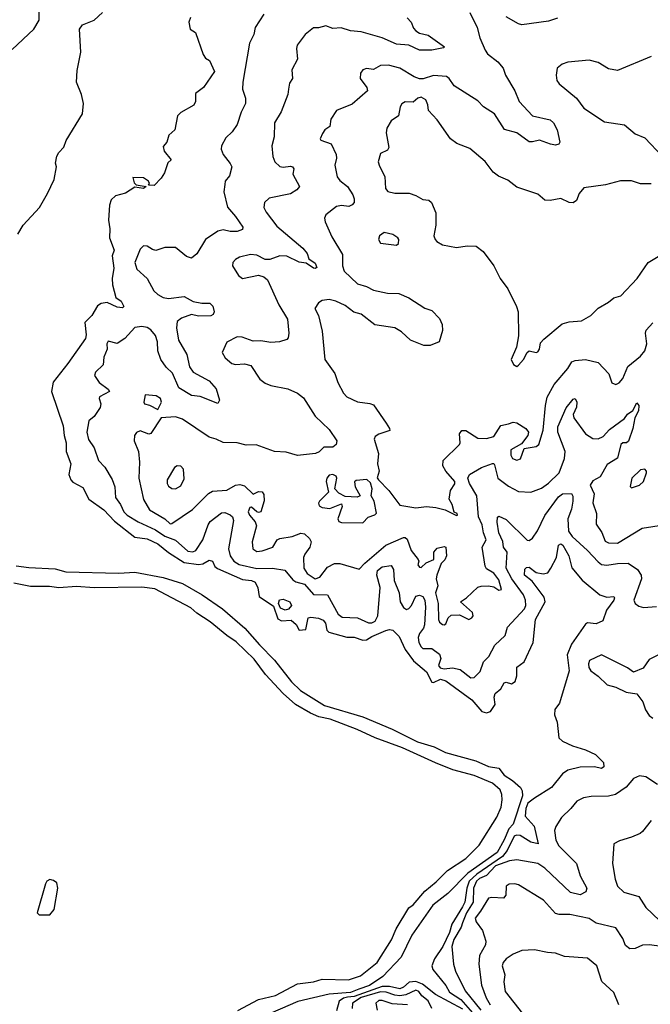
# Model space of a CAD drawing. Extents: x 2133461 to 2293071, y 753526 to 916327.
# Tile 158 of 256: x 2220564 to 2224131, y 829848 to 835418. Entities that reach past the tile are written whole.
import ezdxf

# ---------------------------------------------------------------- set-up
doc = ezdxf.new("R2010")
doc.units = 0

msp = doc.modelspace()

# ---------------------------------------------------------------- linework, layer by layer
at = {"layer": '0CON10XD'}
for points in [[(2220520.9, 835249.1), (2220644.4, 835365.6), (2220674.3, 835415), (2220673.5, 835485)], [(2220889.7, 835130.3), (2220909.5, 835235), (2220901.9, 835365), (2220920.2, 835389.8), (2220985, 835415.8), (2221031.9, 835458.1)], [(2223109.2, 835459.2), (2223150.6, 835375), (2223167.3, 835315), (2223196.2, 835245), (2223209.5, 835225), (2223269.1, 835179.1), (2223298.6, 835145), (2223311.4, 835105), (2223365, 835016), (2223389.4, 834955), (2223464.7, 834874.7), (2223565, 834852), (2223584, 834835), (2223604, 834795), (2223618.6, 834725), (2223613.3, 834715), (2223595, 834708.6), (2223565.7, 834714.3), (2223505, 834737.1), (2223465, 834726.9), (2223445, 834728.1), (2223375, 834779.1), (2223306.4, 834796.4), (2223249.5, 834885), (2223187.5, 834925), (2223155, 834958.6), (2223020.8, 835045), (2222993.1, 835085), (2222977.6, 835097.6), (2222905, 835102.7), (2222845.7, 835084.3), (2222825, 835083.7), (2222795.6, 835095), (2222715, 835144.6), (2222650.3, 835160.3), (2222605, 835160), (2222565, 835136.2), (2222525, 835142), (2222504.4, 835135.6), (2222492.2, 835115), (2222490, 835085), (2222528, 835035), (2222531.2, 835015), (2222445, 834940.4), (2222355, 834904), (2222324.3, 834855), (2222318.8, 834815), (2222290, 834795), (2222277.5, 834775), (2222263.3, 834745), (2222266.7, 834736.7), (2222325, 834716.2), (2222354.2, 834655.8), (2222356.5, 834635), (2222346.8, 834595), (2222358.8, 834528.8), (2222375, 834508.2), (2222418.5, 834475), (2222448.4, 834428.4), (2222456.1, 834405), (2222456.1, 834385), (2222445, 834370), (2222425, 834362.1), (2222385, 834366.4), (2222355, 834362.2), (2222296, 834315), (2222288.6, 834295), (2222291.4, 834275), (2222329.4, 834189.4), (2222389.8, 834089.8), (2222390, 834025), (2222398.9, 833995), (2222475, 833923.2), (2222525, 833909.2), (2222565, 833887.8), (2222645, 833871.8), (2222709.3, 833869.3), (2222764.5, 833844.5), (2222855, 833786.2), (2222895, 833773.3), (2222938.3, 833728.3), (2222953, 833693), (2222955, 833660), (2222937.5, 833595), (2222885, 833576), (2222850, 833575), (2222774, 833605), (2222722.6, 833652.6), (2222685, 833674.5), (2222572.9, 833692.9), (2222495, 833753.1), (2222453.8, 833763.8), (2222405, 833802.3), (2222352.5, 833825), (2222314.6, 833835.4), (2222275, 833830), (2222253.4, 833816.6), (2222233.8, 833785), (2222254.5, 833744.5), (2222275.3, 833655.3), (2222290.5, 833495), (2222346.1, 833416.1), (2222363.6, 833365), (2222395.7, 833305), (2222415, 833284.2), (2222475, 833255.8), (2222545, 833247.5), (2222565, 833238.8), (2222637.5, 833135), (2222656, 833105), (2222656.7, 833093.3), (2222595, 833074.4), (2222575, 833060.8), (2222568.9, 833045), (2222593.8, 832965), (2222587.8, 832905), (2222597.1, 832865), (2222586.7, 832826.7), (2222593.3, 832815), (2222651.2, 832755), (2222715, 832672.5), (2222805, 832656.7), (2222865, 832664.4), (2222918.2, 832658.2), (2222970, 832645), (2223035, 832613.8), (2223040, 832615), (2223037.5, 832625), (2223021.7, 832631.7), (2223010, 832675), (2222993.3, 832705), (2223001.2, 832755), (2223025, 832793.3), (2223025.6, 832805), (2222973.8, 832863.8), (2222958.2, 832895), (2222959.2, 832925), (2223050.7, 833015), (2223055.3, 833025.3), (2223052.4, 833075), (2223065, 833093.8), (2223087.5, 833095), (2223155, 833051.1), (2223205, 833048.5), (2223245, 833060), (2223285, 833123.1), (2223328.3, 833131.7), (2223355, 833142), (2223375, 833138), (2223426.7, 833105), (2223442.5, 833085), (2223437.5, 833065), (2223401.7, 833018.3), (2223342.5, 832985), (2223341.2, 832955), (2223350.8, 832935), (2223375, 832926.9), (2223396.5, 832933.5), (2223417, 832993), (2223486.1, 833003.9), (2223501.2, 833015), (2223525, 833096.7), (2223537.7, 833235), (2223547.9, 833282.1), (2223586.4, 833353.6), (2223664.4, 833445), (2223687.3, 833482.7), (2223705, 833490.5), (2223765, 833496.2), (2223835, 833478.9), (2223896.9, 833415), (2223913.2, 833363.2), (2223935, 833354.3), (2223955, 833364.4), (2223975, 833388.9), (2224004.2, 833455.8), (2224075.3, 833515), (2224100, 833545), (2224110.3, 833585), (2224103.5, 833645), (2224107.8, 833662.2), (2224145, 833702.9)], [(2221529.3, 835430.7), (2221520, 835405), (2221528, 835365), (2221557.5, 835345), (2221602.3, 835222.3), (2221615, 835200), (2221637, 835187), (2221665.7, 835125), (2221603.5, 835035), (2221558.7, 835001.3), (2221558, 834955), (2221548.5, 834935), (2221475, 834893.3), (2221455.7, 834875), (2221441.9, 834795), (2221406.9, 834765), (2221396.7, 834725), (2221375, 834700), (2221382, 834675), (2221420, 834625), (2221402.3, 834607.7), (2221382.5, 834552.5), (2221365, 834522.5), (2221325, 834480), (2221291.7, 834481.7), (2221297.5, 834492.5), (2221293.3, 834505), (2221264.3, 834524.3), (2221203.9, 834526.1), (2221211.2, 834495), (2221223.3, 834483.3), (2221280, 834475), (2221265, 834464), (2221215, 834470), (2221162.4, 834437.6), (2221105, 834422.3), (2221081, 834399), (2221071.5, 834368.5), (2221066.4, 834285), (2221073.6, 834235), (2221072.1, 834185), (2221097.7, 834115), (2221087.1, 834082.9), (2221097.4, 834012.6), (2221087.6, 833955), (2221088.6, 833918.6), (2221107.5, 833847.5), (2221138, 833825), (2221153.3, 833795), (2221145, 833788.8), (2221115, 833792.5), (2221058.8, 833818.8), (2221025, 833812), (2221005, 833798.8), (2220972.7, 833745), (2220932.5, 833705), (2220940.9, 833635), (2220936.7, 833615), (2220836.4, 833473.6), (2220753, 833367), (2220743.8, 833315), (2220809.7, 833119.7), (2220814.7, 833065), (2220827.5, 833025), (2220827.8, 832975), (2220853.6, 832905), (2220842.6, 832845), (2220853.2, 832815), (2220865, 832802.1), (2220921.8, 832771.8), (2220955.4, 832705), (2221040.3, 832645), (2221100.6, 832580.6), (2221215, 832491.1), (2221285, 832481.9), (2221345, 832453.5), (2221404.8, 832404.8), (2221495, 832346.9), (2221575, 832335.8), (2221599.6, 832340.4), (2221635, 832360), (2221654.6, 832354.6), (2221667.9, 832325), (2221683.1, 832313.1), (2221825, 832251), (2221876, 832246), (2221895, 832236.8), (2221911.5, 832205), (2221919.2, 832155), (2222000, 832100), (2222025, 832027.9), (2222045, 832017.9), (2222100.4, 832020.4), (2222127.2, 831997.2), (2222144.4, 831964.4), (2222181.7, 831968.3), (2222195.7, 832034.3), (2222211.2, 832038.8), (2222255, 832033.2), (2222281, 832021), (2222292.9, 832005), (2222301.4, 831965), (2222313.2, 831953.2), (2222415, 831924.2), (2222455.5, 831925.5), (2222505, 831908.2), (2222525, 831909.2), (2222555, 831929.7), (2222635, 831962.4), (2222655, 831967.5), (2222674.2, 831964.2), (2222709.7, 831929.7), (2222745.2, 831855), (2222791.4, 831791.4), (2222865, 831728.1), (2222895, 831670.8), (2222905, 831668.5), (2222945, 831686.7), (2222975, 831678.7), (2223121.2, 831571.2), (2223178.2, 831505), (2223205, 831496.7), (2223227.5, 831505), (2223253.8, 831545), (2223248.2, 831585), (2223254.2, 831605.8), (2223285, 831631.9), (2223305, 831666.9), (2223315, 831670), (2223345, 831661.1), (2223366.4, 831675), (2223376.6, 831706.6), (2223376, 831755), (2223418.1, 831785), (2223468.8, 831895), (2223482.1, 832025), (2223535.8, 832125), (2223530.7, 832150.7), (2223461.8, 832241.8), (2223418.9, 832275), (2223421, 832309), (2223430, 832320), (2223445, 832320.3), (2223485, 832290.5), (2223525, 832282.8), (2223550.3, 832289.7), (2223567.5, 832315), (2223601.1, 832375), (2223611.8, 832445), (2223625, 832452.1), (2223636.8, 832445), (2223670.3, 832385), (2223687.7, 832317.7), (2223745, 832247.9), (2223845.6, 832165), (2223885, 832151.7), (2223925, 832155.5), (2223927.8, 832147.8), (2223925, 832134.6), (2223882.2, 832077.8), (2223862, 832018), (2223825, 832000.8), (2223775, 832005.7), (2223765, 831998), (2223685.2, 831885), (2223660.9, 831825), (2223672.3, 831735), (2223618.1, 831551.9), (2223591.2, 831515), (2223589.1, 831485), (2223604.4, 831445), (2223614, 831355), (2223635, 831337.1), (2223690.4, 831310.4), (2223765, 831288.5), (2223821.3, 831261.3), (2223865.6, 831215), (2223868.7, 831191.3), (2223855, 831182.5), (2223815, 831192.3), (2223735, 831189.7), (2223665, 831172.9), (2223635, 831151.8), (2223571.1, 831075), (2223475, 831014.8), (2223439, 830985), (2223427, 830955), (2223422.7, 830912.7), (2223473.5, 830855), (2223495.8, 830755), (2223455, 830764.5), (2223395, 830803.2), (2223374.6, 830805.4), (2223360.2, 830799.8), (2223322, 830718), (2223294, 830685), (2223148.7, 830585), (2223106.2, 830545), (2223092.3, 830505), (2223081.4, 830425), (2223069.4, 830399.4), (2223008.8, 830301.2), (2222995.1, 830255), (2222956.9, 830175), (2222910.8, 830105), (2222894.8, 830065), (2222901.7, 830045), (2222974.9, 829955), (2222995, 829917.5), (2223059.3, 829875), (2223139.1, 829785)], [(2221945, 835448.8), (2221896.2, 835375), (2221888.9, 835335), (2221864.6, 835285), (2221825.3, 835064.7), (2221823.3, 835025), (2221840.8, 834975), (2221840.4, 834945), (2221816.5, 834895), (2221795, 834826), (2221765, 834783.8), (2221729.5, 834750.5), (2221705.8, 834704.2), (2221704.2, 834685), (2221715.7, 834655), (2221755.4, 834605.4), (2221764.3, 834585), (2221751.4, 834535), (2221726.7, 834505), (2221723.9, 834486.1), (2221718.1, 834445), (2221738.5, 834358.5), (2221785, 834305.8), (2221825.5, 834245), (2221825, 834230.8), (2221795, 834220), (2221755, 834219.7), (2221715, 834228.9), (2221685, 834222.7), (2221615.6, 834175), (2221565.4, 834094.6), (2221535, 834070), (2221508.3, 834078.3), (2221445, 834130), (2221385, 834128.9), (2221333.3, 834113.3), (2221315, 834117.3), (2221285, 834136.5), (2221265, 834139.4), (2221245, 834120), (2221216.1, 834045), (2221227.3, 834007.3), (2221285.6, 833955), (2221323.2, 833885), (2221345, 833863.3), (2221375, 833847.3), (2221405, 833840.4), (2221495, 833852.9), (2221545, 833824.4), (2221595, 833813.8), (2221640, 833815), (2221657, 833797), (2221663.3, 833765), (2221658.8, 833751.2), (2221645, 833743.6), (2221575, 833741.1), (2221535, 833750), (2221479.5, 833730.5), (2221455, 833710), (2221450.2, 833675), (2221462.1, 833605), (2221508.7, 833525), (2221524.2, 833454.2), (2221545, 833424.5), (2221635, 833376), (2221675, 833330), (2221693.8, 833265), (2221685, 833246.7), (2221585, 833286.7), (2221535, 833292.1), (2221463.5, 833335), (2221428.3, 833418.3), (2221392.4, 833452.4), (2221362.5, 833495), (2221345.7, 833545), (2221343.4, 833595), (2221332.5, 833632.5), (2221305, 833664.6), (2221285, 833677.8), (2221255, 833683.2), (2221215, 833676.8), (2221159.5, 833615), (2221115, 833587.3), (2221065, 833598.9), (2221057.3, 833585), (2221059.3, 833555), (2221040.3, 833509.7), (2221035.8, 833465), (2220992.8, 833425), (2220987.1, 833405), (2221013.8, 833365), (2221065, 833328.8), (2221071.5, 833315), (2221015.7, 833285), (2221012.9, 833275), (2221023.9, 833245), (2221020, 833225), (2220986, 833174), (2220955, 833148), (2220944.4, 833085), (2220953, 833043), (2220985.7, 832995.7), (2221010.5, 832925), (2221045, 832886.9), (2221086.6, 832816.6), (2221101.8, 832775), (2221105.4, 832715), (2221134.8, 832674.8), (2221152.2, 832635), (2221172.7, 832615), (2221235, 832578.3), (2221332.7, 832532.7), (2221385, 832495.8), (2221445, 832474.3), (2221515, 832412.3), (2221542.8, 832407.2), (2221560.9, 832415), (2221599.5, 832475), (2221629.5, 832560.5), (2221641.3, 832578.7), (2221705, 832628.9), (2221725, 832629.5), (2221755, 832617.5), (2221768, 832605), (2221773.9, 832585), (2221745.2, 832425), (2221753.7, 832385), (2221775, 832354.1), (2221805, 832335.3), (2221905, 832313.9), (2221994.7, 832315.3), (2222064.2, 832304.2), (2222109, 832249), (2222125, 832238.6), (2222174, 832225), (2222225, 832166.4), (2222305.4, 832165.4), (2222364.7, 832055), (2222388.3, 832038.3), (2222475, 832034.8), (2222536.1, 832006.1), (2222555, 832006.1), (2222574.2, 832015.8), (2222590.2, 832045), (2222603.5, 832206.5), (2222584.9, 832275), (2222587.4, 832302.6), (2222615, 832322.8), (2222665, 832330.9), (2222678.5, 832308.5), (2222681.6, 832245), (2222711.1, 832175), (2222716.4, 832125), (2222735, 832092.5), (2222752.4, 832082.4), (2222765, 832086.8), (2222780.8, 832105), (2222805, 832156.5), (2222825, 832162.7), (2222844.7, 832154.7), (2222855.3, 832135), (2222860, 832095), (2222853.5, 831995), (2222848.1, 831975), (2222824.5, 831945), (2222816.9, 831923.1), (2222821.9, 831895), (2222835, 831870), (2222845, 831861.5), (2222895, 831861.2), (2222939, 831829), (2222945.6, 831805), (2222932.8, 831765), (2222941.9, 831751.9), (2222965, 831745.2), (2223012, 831752), (2223055, 831742.5), (2223115, 831694.2), (2223135, 831696.7), (2223168.3, 831731.7), (2223187.9, 831785), (2223216.6, 831815), (2223250.9, 831879.1), (2223310, 831935), (2223322.5, 831982.5), (2223419.1, 832085), (2223426.4, 832105), (2223425.4, 832135), (2223413.8, 832165), (2223347.3, 832255), (2223316.4, 832315), (2223320.8, 832405), (2223301, 832435), (2223297, 832467), (2223273.9, 832515), (2223263.8, 832576.2), (2223265.8, 832604.2), (2223275, 832610), (2223315, 832590), (2223435, 832474.3), (2223445, 832471.4), (2223464, 832486), (2223493.7, 832526.3), (2223535, 832613.9), (2223611.6, 832718.4), (2223635, 832736.5), (2223685, 832737.1), (2223693, 832723), (2223692.8, 832695), (2223685, 832648.8), (2223665.2, 832594.8), (2223668.3, 832525), (2223688.7, 832495), (2223776.2, 832416.2), (2223835, 832350.4), (2223855, 832336.1), (2223885, 832333.1), (2223945, 832342.7), (2224005, 832343.2), (2224058.3, 832308.3), (2224078.4, 832275), (2224081.4, 832255), (2224038.5, 832135), (2224045.3, 832115.3), (2224065, 832100), (2224093.1, 832093.1), (2224165, 832098.4)], [(2222755, 835429.5), (2222777.6, 835405), (2222790.5, 835370.5), (2222804.6, 835355), (2222825, 835342.1), (2222875, 835330.4), (2222966.7, 835265), (2222961.7, 835258.3), (2222895, 835246.4), (2222825, 835245.4), (2222765, 835274.5), (2222695, 835280), (2222614.8, 835314.8), (2222495, 835349), (2222435, 835355.3), (2222382, 835372), (2222335, 835368.9), (2222295, 835384.2), (2222255, 835372.9), (2222225, 835373.1), (2222178.6, 835335), (2222132.9, 835275), (2222129.4, 835255), (2222135.6, 835195), (2222104, 835135), (2222106.7, 835085), (2222090.5, 835059.5), (2222084.2, 835025.8), (2222080, 834995), (2222043, 834897), (2222004.4, 834835), (2222003.1, 834755), (2221990, 834705), (2221995.7, 834645), (2222007.5, 834615), (2222035, 834587.5), (2222055, 834583.8), (2222095, 834590), (2222107.5, 834585), (2222115.5, 834574.5), (2222109.2, 834545), (2222145.8, 834475), (2222132, 834455), (2222095, 834433.5), (2221975, 834409.4), (2221949.2, 834385), (2221944.4, 834355.6), (2221958.5, 834328.5), (2222019.3, 834249.3), (2222165.3, 834125.3), (2222190, 834095), (2222200, 834065), (2222235, 834040.8), (2222243.9, 834016.1), (2222235, 834010), (2222225, 834012.9), (2222185, 834040.8), (2222145, 834047.1), (2222075, 834081.3), (2222035, 834082.2), (2221979.1, 834060.9), (2221951.7, 834061.7), (2221905, 834086.9), (2221869.7, 834090.3), (2221807.5, 834075), (2221785, 834062), (2221770, 834045), (2221767.1, 834025), (2221801.7, 833971.7), (2221824.5, 833954.5), (2221915, 833973.1), (2221945, 833963.5), (2221966.4, 833946.4), (2222029.5, 833805), (2222078.2, 833725), (2222085.8, 833645), (2222082.4, 833617.6), (2222075, 833609.2), (2222033.6, 833596.4), (2221985, 833591.8), (2221928.3, 833601.7), (2221885, 833599.4), (2221822.6, 833622.6), (2221795, 833623.3), (2221736.4, 833593.6), (2221709.2, 833535), (2221727.1, 833505), (2221763.4, 833473.4), (2221785, 833467.9), (2221835, 833470.9), (2221872.2, 833462.2), (2221921.4, 833385), (2221951.7, 833361.7), (2221985, 833348.9), (2222080.4, 833330.4), (2222136.2, 833305), (2222169.8, 833279.8), (2222234.4, 833174.4), (2222315, 833100.8), (2222357.3, 833035), (2222354, 833015), (2222335, 833000), (2222285, 833000), (2222257.2, 832972.8), (2222236.8, 832963.2), (2222135, 832953.1), (2222072.1, 832972.1), (2222004.6, 832974.6), (2221902.4, 833012.4), (2221845, 833011.9), (2221795, 833024.5), (2221715, 833025.6), (2221675, 833045.5), (2221635, 833056.7), (2221485, 833157.5), (2221445, 833171.5), (2221365, 833166), (2221305, 833078), (2221295, 833074.4), (2221245, 833092.5), (2221225, 833082.2), (2221213.2, 833066.8), (2221211.5, 833035), (2221235.8, 832975), (2221240.8, 832915), (2221238.2, 832825), (2221264.7, 832704.7), (2221297.3, 832645), (2221384.2, 832594.2), (2221415, 832566.8), (2221425, 832567.3), (2221541.9, 832648.1), (2221632.3, 832737.7), (2221655, 832750.7), (2221735, 832757.1), (2221785, 832784.5), (2221809.1, 832789.1), (2221835, 832780.8), (2221885, 832733.3), (2221915, 832748.6), (2221935, 832747.5), (2221945, 832732.5), (2221946.9, 832696.9), (2221927.8, 832635), (2221915, 832630), (2221905, 832634.4), (2221875, 832660), (2221865, 832658.8), (2221856.9, 832635), (2221862.9, 832615), (2221896.6, 832576.6), (2221903.6, 832555), (2221878.9, 832465), (2221882, 832425), (2221905, 832410), (2221935, 832413.8), (2221995, 832434.3), (2222020, 832475), (2222035, 832483.3), (2222105, 832494.7), (2222155, 832513.9), (2222175, 832508.8), (2222203.7, 832483.7), (2222211.9, 832465), (2222205.1, 832434.9), (2222176.8, 832395), (2222169.7, 832375), (2222171.1, 832315), (2222189.7, 832285), (2222235, 832254.3), (2222262.3, 832265), (2222305, 832321.8), (2222345, 832341.6), (2222375, 832341), (2222485, 832309.1), (2222516.4, 832343.6), (2222635.1, 832444.9), (2222735, 832488), (2222745, 832488.2), (2222755, 832479.2), (2222778.1, 832415), (2222817.5, 832365), (2222821.4, 832355), (2222816.2, 832335), (2222825, 832320.8), (2222835, 832319.2), (2222864, 832345), (2222906.7, 832365), (2222907.3, 832405), (2222925, 832428.8), (2222965, 832437.7), (2222974.6, 832434.6), (2222977.9, 832385), (2222968, 832362), (2222948.6, 832341.4), (2222923.5, 832275), (2222919.9, 832255), (2222928.5, 832215), (2222915.1, 832175), (2222931, 832115), (2222932.1, 832025), (2222939.4, 832009.4), (2222955, 831996.2), (2222965, 831994), (2222975, 832001.1), (2222987.5, 832035), (2223005, 832049), (2223051.3, 832051.3), (2223105, 832025.6), (2223121.4, 832035), (2223128.6, 832045), (2223125.7, 832065), (2223057.5, 832125), (2223091.7, 832148.3), (2223155, 832207.1), (2223175, 832214.4), (2223215.6, 832215.6), (2223245, 832210.6), (2223275, 832190.8), (2223290, 832195), (2223275, 832250), (2223245, 832287.1), (2223205, 832311.2), (2223196.4, 832326.4), (2223179.4, 832435), (2223202, 832475), (2223187, 832515), (2223179.8, 832559.8), (2223158.3, 832605), (2223150.2, 832725), (2223107.5, 832795), (2223098.9, 832825), (2223108.5, 832845), (2223175.7, 832884.3), (2223237.5, 832907.5), (2223245, 832907.5), (2223249.2, 832899.2), (2223267.5, 832825), (2223329.1, 832779.1), (2223385, 832749.3), (2223455, 832746.1), (2223515, 832768.9), (2223555, 832796), (2223615.5, 832854.5), (2223645.2, 832935), (2223648.6, 832975), (2223608.7, 833085), (2223608.4, 833115), (2223655, 833221.8), (2223695, 833271.1), (2223705, 833275.6), (2223714.6, 833255), (2223713.7, 833226.3), (2223694.5, 833185), (2223698.1, 833165), (2223764.5, 833075), (2223805, 833048.8), (2223835, 833047.6), (2223865, 833060.4), (2223899.8, 833100.2), (2223985, 833162.9)], [(2223605, 835427.5), (2223555, 835409.5), (2223405, 835389.5), (2223385, 835394.4), (2223314.6, 835434.6)], [(2224135, 835210.7), (2223945, 835131.4), (2223895, 835139.4), (2223835, 835175.6), (2223785, 835189.4), (2223665, 835177.1), (2223633, 835167), (2223603.3, 835145), (2223598.6, 835105), (2223602.9, 835075), (2223616, 835055), (2223713.5, 834973.5), (2223755, 834916.9), (2223871.1, 834841.1), (2223984.4, 834824.4), (2224045, 834773.3), (2224100.7, 834750.7), (2224200, 834645)], [(2220553.3, 834205), (2220583.8, 834255), (2220675.6, 834355), (2220721.1, 834435), (2220758.6, 834515), (2220772.5, 834585), (2220766.7, 834606.7), (2220774.1, 834645.9), (2220785, 834667.5), (2220813.6, 834696.4), (2220826.7, 834735), (2220919.2, 834885), (2220924.2, 834945), (2220914, 834995), (2220886.2, 835065), (2220889.7, 835130.3)], [(2224135, 834488.8), (2224075, 834489.5), (2224025, 834505.8), (2223963, 834507), (2223876.6, 834483.4), (2223755, 834467.1), (2223727.5, 834435), (2223714.2, 834395.8), (2223695, 834382.5), (2223672.5, 834385), (2223625, 834405.8), (2223565, 834396), (2223535, 834398), (2223495, 834432), (2223375, 834471.1), (2223325, 834511.4), (2223272.4, 834532.4), (2223241.4, 834555), (2223196.9, 834616.9), (2223109.1, 834689.1), (2223037.3, 834717.3), (2223000, 834745), (2222925, 834852), (2222876.7, 834905), (2222873.3, 834936.7), (2222860.6, 834965), (2222835, 834980), (2222816, 834975), (2222788.9, 834951.1), (2222745, 834952.7), (2222725, 834942.3), (2222715.2, 834925), (2222705.9, 834875), (2222664.2, 834845.8), (2222640.8, 834805), (2222637.7, 834777.7), (2222651.2, 834695), (2222645, 834680), (2222605, 834661.2), (2222592.5, 834615), (2222599.1, 834589.1), (2222628.8, 834531.2), (2222633.5, 834463.5), (2222646, 834446), (2222685, 834436.8), (2222766.6, 834436.6), (2222805, 834424.2), (2222845, 834402), (2222877.7, 834397.7), (2222894.1, 834384.1), (2222918, 834325), (2222917.1, 834255), (2222906.1, 834196.1), (2222913.3, 834175), (2222924.2, 834164.2), (2222955, 834144), (2223035, 834129.2), (2223095, 834138.1), (2223145, 834137.5), (2223185, 834106), (2223245.7, 834025), (2223280.8, 833955), (2223324.3, 833895), (2223374.3, 833795), (2223382.9, 833765), (2223385, 833630), (2223373.9, 833566.1), (2223344.5, 833495.5), (2223356.8, 833466.8), (2223375, 833456.2), (2223385, 833463.8), (2223414, 833495), (2223434.3, 833535.7), (2223445, 833544), (2223485, 833535.6), (2223495, 833538.6), (2223504.5, 833555), (2223509.3, 833590.7), (2223529.1, 833610.9), (2223631.8, 833698.2), (2223671.1, 833708.9), (2223742.5, 833715), (2223793.8, 833745), (2223835, 833787.1), (2223895, 833820), (2223925, 833844), (2223965, 833856), (2224056.2, 833953.8), (2224118.6, 834045), (2224175, 834077.8)], [(2222695, 834142.5), (2222707, 834153), (2222708.8, 834175), (2222703.3, 834185), (2222675, 834203.8), (2222625, 834213.8), (2222598.8, 834195), (2222594.1, 834174.1), (2222605, 834153.8), (2222695, 834142.5)], [(2221345, 833212.5), (2221366.9, 833255), (2221360, 833275), (2221335, 833290.6), (2221274.1, 833295.9), (2221266, 833255), (2221270, 833245), (2221297.8, 833237.8), (2221345, 833212.5)], [(2223985, 833162.9), (2224002.6, 833187.4), (2224032, 833208), (2224055, 833251.2), (2224065.3, 833235), (2224063.5, 833205), (2224043.2, 833166.8), (2224032.5, 833105), (2224006.8, 833033.2), (2223996.5, 833023.5), (2223975, 833024.4), (2223965, 833015.6), (2223945, 832938.2), (2223887.5, 832902.5), (2223847.3, 832832.7), (2223805, 832809.4), (2223791, 832785), (2223812.6, 832735), (2223806.3, 832685), (2223827.1, 832625), (2223824.6, 832565), (2223856.8, 832516.8), (2223875, 832468.2), (2223895, 832458.9), (2223945, 832457.3), (2224085, 832541.1), (2224205, 832561.2)], [(2221445, 832764.4), (2221475, 832781.2), (2221495, 832820), (2221490, 832875), (2221475, 832893.3), (2221455, 832893.8), (2221440, 832885), (2221398, 832815), (2221397.5, 832795), (2221405, 832778.8), (2221425, 832765.8), (2221445, 832764.4)], [(2222505, 832571.4), (2222535, 832603.3), (2222572.5, 832617.5), (2222582.7, 832627.3), (2222569.2, 832695), (2222552.5, 832725), (2222558, 832765), (2222548.6, 832798.6), (2222526.9, 832816.9), (2222468, 832812), (2222457, 832803), (2222461.2, 832775), (2222490, 832725), (2222473.6, 832716.4), (2222405, 832720), (2222369.7, 832739.7), (2222346, 832765), (2222357.5, 832825), (2222354.2, 832835), (2222335.4, 832845.4), (2222315, 832841.2), (2222302, 832825), (2222296.8, 832805), (2222310.8, 832745), (2222260, 832695), (2222253.6, 832683.6), (2222257.7, 832667.7), (2222275, 832658), (2222317.3, 832652.7), (2222385, 832680), (2222388.8, 832665), (2222364.2, 832595), (2222368.8, 832578.8), (2222385, 832573.3), (2222505, 832571.4)], [(2224025, 832770), (2224035, 832772.9), (2224070, 832785), (2224091.9, 832805), (2224110, 832855), (2224110, 832865), (2224100, 832875), (2224075, 832872), (2224025.6, 832825), (2224016.7, 832776.7), (2224025, 832770)], [(2220545, 832328.6), (2220615, 832318.2), (2220765, 832311.4), (2220825, 832294.6), (2221125, 832287.2), (2221215, 832291.8), (2221375, 832263.1), (2221485, 832229.2), (2221595.5, 832165), (2221710.8, 832085), (2221837.2, 831975), (2221921.2, 831881.2), (2222005, 831795.3), (2222102.3, 831672.3), (2222152.5, 831622.5), (2222288.5, 831538.5), (2222505, 831474.6), (2222671.5, 831405), (2222813.4, 831333.4), (2222907.5, 831305), (2222972.6, 831272.6), (2223144.2, 831225), (2223215, 831192.4), (2223275, 831184.4), (2223305, 831144.5), (2223351.5, 831115), (2223396, 831075), (2223406.7, 831055), (2223407.2, 831027.2), (2223355, 830867.1), (2223329.7, 830840.3), (2223305, 830779.1), (2223265, 830706.4), (2223099.6, 830590.4), (2222985, 830474.2), (2222901.3, 830408.7), (2222781.6, 830238.4), (2222722.3, 830115), (2222618.9, 830005), (2222541.8, 829955), (2222483.1, 829933.1), (2222435.8, 829915), (2222314.2, 829905.8), (2222136.6, 829863.4), (2221780.7, 829709.3)], [(2221796.9, 829813.1), (2221914.5, 829874.5), (2222011.5, 829898.5), (2222135, 829963.3), (2222225, 829975.7), (2222275, 829990.2), (2222423.9, 829986.1), (2222491.9, 830008.1), (2222585.2, 830084.8), (2222667.8, 830212.2), (2222694.2, 830275.8), (2222765, 830393.1), (2222790, 830410), (2222855, 830487.6), (2222920.1, 830539.9), (2222983.9, 830605), (2223087, 830673), (2223162.5, 830747.5), (2223263.3, 830906.7), (2223287.3, 830962.7), (2223292.1, 831005), (2223291, 831035), (2223281, 831061), (2223238.2, 831098.2), (2223135, 831142.2), (2223014.3, 831175), (2222915, 831213.7), (2222728.7, 831298.7), (2222574.5, 831355), (2222472.9, 831402.9), (2222320.6, 831460.6), (2222256.9, 831475), (2222208.9, 831495), (2222124.6, 831545), (2222055, 831605.4), (2221955, 831714.7), (2221890.5, 831800.5), (2221789, 831899), (2221735.5, 831935), (2221642.1, 832012.1), (2221565, 832060), (2221531.1, 832091.1), (2221392.7, 832165), (2221328.4, 832198.4), (2221255, 832207.6), (2220984.8, 832204.8), (2220885, 832210.8), (2220785, 832203.9), (2220732.2, 832212.2), (2220625, 832212), (2220530.9, 832230.9)], [(2222065, 832076.9), (2222038.9, 832088.9), (2222027.1, 832115), (2222033.1, 832136.9), (2222055, 832140.8), (2222091.8, 832125), (2222101.5, 832105), (2222085, 832084.3), (2222065, 832076.9)], [(2224195.2, 831834.8), (2224125, 831798.9), (2224089.7, 831750.3), (2224035, 831726.1), (2224001.2, 831751.2), (2223855, 831825.5), (2223787.8, 831792.2), (2223780.6, 831775), (2223783.6, 831753.6), (2223794.2, 831735), (2223836.7, 831705), (2223886.2, 831655), (2223935, 831641.6), (2223995, 831613.4), (2224055, 831603.8), (2224089, 831559), (2224103.9, 831513.9), (2224125, 831482.2), (2224145, 831467.1)], [(2224171.9, 831091.9), (2224105, 831135.4), (2224069.8, 831140.2), (2224035, 831125.7), (2223993.8, 831076.2), (2223934.6, 831035.4), (2223894, 831026), (2223796.6, 831023.4)], [(2223796.6, 831023.4), (2223753.7, 831016.3), (2223715, 830997.5), (2223681.4, 830955), (2223629.4, 830905), (2223596.1, 830853.9), (2223589.6, 830830.4), (2223597.2, 830777.2), (2223613.1, 830745), (2223712.9, 830645), (2223733.9, 830575), (2223771.5, 830505), (2223765.7, 830485), (2223735, 830468.2), (2223679.9, 830479.9), (2223535, 830618.9), (2223495, 830644.6), (2223375, 830664.6), (2223335, 830659.4), (2223255, 830631.2), (2223203.5, 830576.5), (2223165, 830559.3), (2223148.4, 830545), (2223131.5, 830505), (2223129.7, 830425), (2223090.7, 830365), (2223069, 830309), (2223061.3, 830285), (2223019.7, 830215), (2223008, 830175), (2223017.7, 830075), (2223029.6, 830035), (2223083.5, 829925), (2223172.8, 829815)], [(2224135, 830887.1), (2224087.5, 830825), (2224073.8, 830815), (2224025, 830792.9), (2223957, 830773), (2223923.8, 830755), (2223916.5, 830645), (2223932.3, 830555), (2223945, 830517.1), (2223981.9, 830481.9), (2224065, 830458.5), (2224105, 830395.5), (2224182.7, 830322.7)], [(2220674.1, 830354.1), (2220735, 830354.4), (2220758.5, 830385), (2220780, 830505), (2220773.3, 830535), (2220755, 830548.8), (2220735, 830553.3), (2220717.5, 830545), (2220710.5, 830529.5), (2220662.5, 830365), (2220674.1, 830354.1)], [(2224195, 830174.7), (2224125.5, 830184.5), (2224086.9, 830183.1), (2224045, 830164), (2224015, 830161.2), (2223990.4, 830180.4), (2223975, 830220.8), (2223935, 830280), (2223825, 830306.8), (2223785, 830332.7), (2223675, 830355.3), (2223616.2, 830356.2), (2223595, 830362.5), (2223527.4, 830437.4), (2223385, 830524.5), (2223365, 830529.1), (2223333.2, 830526.8), (2223315, 830516.7), (2223314, 830465), (2223301.2, 830448.8), (2223235, 830452.2), (2223215, 830447.5), (2223170.3, 830375), (2223141.1, 830335), (2223145, 830314.3), (2223182.5, 830265), (2223200, 830205), (2223198.9, 830185), (2223165.3, 830124.7), (2223161.6, 830075), (2223176.7, 829956.7), (2223201.5, 829885), (2223224.8, 829845)], [(2223952.1, 829845), (2223924.3, 829915), (2223857.3, 829977.3), (2223828.6, 830065), (2223775, 830108.6), (2223645, 830118.1), (2223595, 830138.1), (2223550.2, 830140.2), (2223475, 830156.9), (2223405, 830151.9), (2223355, 830131.8), (2223315, 830104.5), (2223298.2, 830085), (2223293.8, 830065), (2223308.2, 830015), (2223302.9, 829975), (2223310.5, 829920.5), (2223408.2, 829795)], [(2223070.4, 829820.4), (2222915, 829902.7), (2222841.8, 829961.8), (2222805, 829976.1), (2222766.7, 829973.3), (2222735, 829945.2), (2222715, 829936.2), (2222655, 829949.5), (2222615, 829949.2), (2222455, 829892.3), (2222418, 829888), (2222395, 829882.3), (2222371.1, 829865), (2222355, 829811.5)], [(2222895.3, 829825), (2222875, 829867.5), (2222839, 829895), (2222821.1, 829921.1), (2222805, 829927.7), (2222748.7, 829901.3), (2222715, 829895.1), (2222685, 829899.1), (2222637.3, 829917.3), (2222605, 829918.6), (2222495, 829886.3), (2222446.4, 829855), (2222443.8, 829825)], [(2222758.1, 829845), (2222670.7, 829850.7), (2222615, 829870), (2222595, 829868.8), (2222578.6, 829855), (2222586.5, 829815)]]:
    msp.add_lwpolyline(points, dxfattribs=at)

doc.saveas('drawing.dxf')
